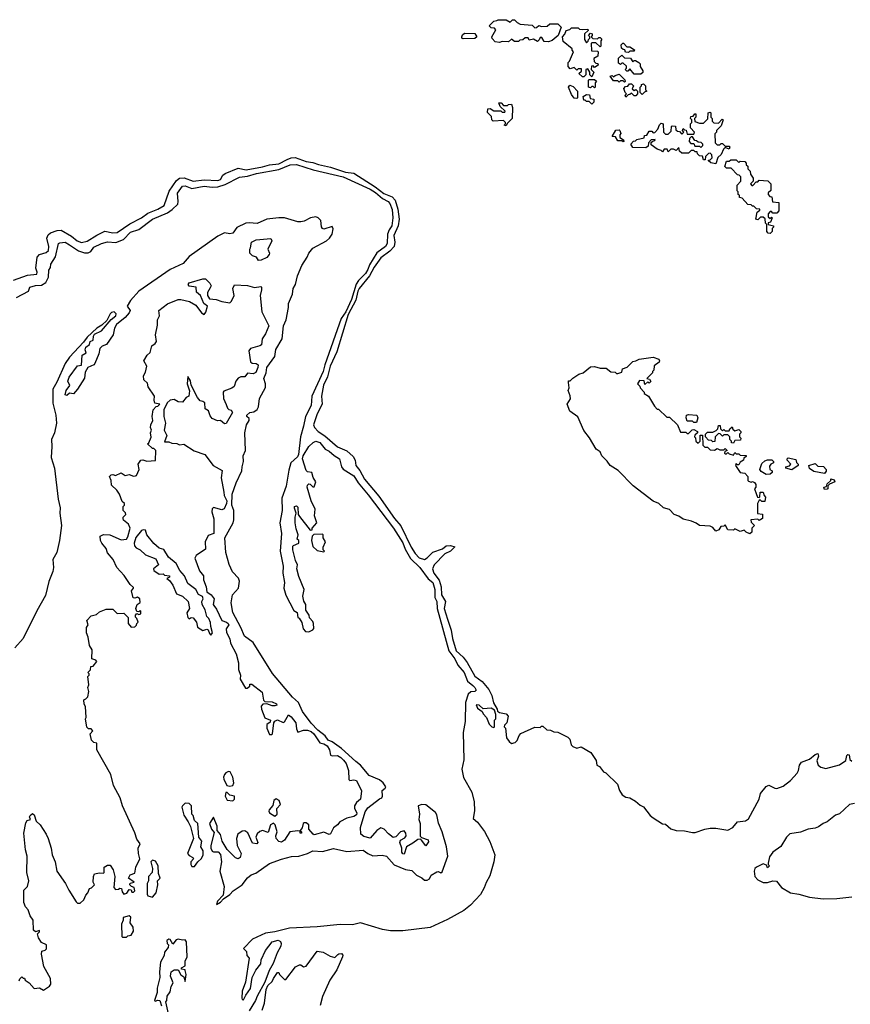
# Model space of a CAD drawing. Extents: x 2029826 to 2248070, y 228728 to 402406.
# Tile 188 of 256: x 2141760 to 2147864, y 308307 to 315540. Entities that reach past the tile are written whole.
import ezdxf

# ---------------------------------------------------------------- set-up
doc = ezdxf.new("R2010")
doc.units = 0

msp = doc.modelspace()

# ---------------------------------------------------------------- linework, layer by layer
at = {"layer": '0CON10XD'}
for points in [[(2145285, 315372.5), (2145255, 315377.5), (2145233, 315403), (2145230, 315415), (2145260, 315465), (2145248.3, 315478.3), (2145225, 315480), (2145210, 315495), (2145245, 315530), (2145267, 315533), (2145275, 315540), (2145335, 315540), (2145365, 315522.5), (2145381.7, 315538.3), (2145395, 315540), (2145415, 315520), (2145438.3, 315508.3), (2145525, 315500), (2145545, 315480), (2145558.3, 315481.7), (2145575, 315497.5), (2145595, 315490), (2145637, 315493), (2145655, 315510), (2145715, 315510), (2145740, 315485), (2145716.4, 315423.6), (2145672.5, 315387.5), (2145645, 315377.5), (2145615, 315380), (2145598.3, 315408.3), (2145585, 315410), (2145578.3, 315391.7), (2145565, 315380), (2145537, 315397), (2145505, 315390), (2145497, 315407), (2145475, 315407.5), (2145458.3, 315391.7), (2145435, 315390), (2145425, 315380), (2145395, 315380), (2145375, 315397.5), (2145351.7, 315378.3), (2145305, 315380), (2145285, 315372.5)], [(2145018.3, 315398.3), (2145010, 315405), (2145010, 315415), (2145015, 315430), (2145028.3, 315441.7), (2145105, 315437.5), (2145120, 315415), (2145105, 315402.5), (2145018.3, 315398.3)], [(2145965, 315120), (2145950, 315135), (2145950, 315155), (2145935, 315180), (2145920, 315175), (2145920, 315135), (2145905, 315120), (2145895, 315120), (2145870, 315145), (2145888.3, 315161.7), (2145888.3, 315178.3), (2145865, 315180), (2145855, 315170), (2145835, 315190), (2145805, 315180), (2145790, 315195), (2145790, 315225), (2145800, 315235), (2145830, 315305), (2145820, 315315), (2145820, 315325), (2145755, 315380), (2145750, 315415), (2145767, 315433), (2145775, 315460), (2145801.7, 315468.3), (2145815, 315480), (2145865, 315480), (2145875, 315470), (2145895, 315467.5), (2145935, 315470), (2145938.3, 315461.7), (2145910, 315435), (2145910, 315395), (2145925, 315370), (2145938.3, 315381.7), (2145940, 315395), (2145950, 315405), (2145950, 315415), (2145940, 315425), (2145955, 315440), (2145967, 315437), (2145967, 315423), (2145960, 315415), (2145971.7, 315401.7), (2146005, 315400), (2146015, 315410), (2146025, 315410), (2146037, 315397), (2146030, 315385), (2146030, 315345), (2146025, 315340), (2145995, 315370), (2145965, 315370), (2145960, 315365), (2145961.7, 315311.7), (2146005, 315310), (2146010, 315305), (2146008.3, 315271.7), (2145980, 315255), (2145981.7, 315231.7), (2145995, 315220), (2146008.3, 315218.3), (2146010, 315205), (2145985, 315190), (2145975, 315200), (2145961.7, 315198.3), (2145960, 315175), (2145980, 315155), (2145965, 315120)], [(2146235, 315300), (2146211.7, 315301.7), (2146208.3, 315318.3), (2146195, 315320), (2146181.7, 315331.7), (2146180, 315355), (2146191.7, 315368.3), (2146198.3, 315368.3), (2146221.7, 315341.7), (2146245, 315340), (2146278.3, 315318.3), (2146275, 315310), (2146245, 315310), (2146235, 315300)], [(2146325, 315140), (2146275, 315140), (2146245, 315180), (2146228.3, 315161.7), (2146221.7, 315161.7), (2146210, 315175), (2146220, 315185), (2146218.3, 315198.3), (2146195, 315220), (2146185, 315220), (2146175, 315210), (2146161.7, 315221.7), (2146161.7, 315258.3), (2146185, 315280), (2146205, 315260), (2146248.3, 315258.3), (2146265, 315230), (2146275, 315240), (2146285, 315240), (2146310, 315225), (2146320, 315215), (2146320, 315195), (2146340, 315165), (2146338.3, 315151.7), (2146325, 315140)], [(2146205, 315080), (2146195, 315090), (2146175, 315090), (2146165, 315080), (2146155, 315090), (2146125, 315090), (2146100, 315125), (2146115, 315130), (2146125, 315120), (2146135, 315130), (2146165, 315140), (2146208.3, 315098.3), (2146210, 315085), (2146205, 315080)], [(2145985, 315040), (2145975, 315050), (2145965, 315050), (2145955, 315040), (2145940, 315045), (2145940, 315095), (2145945, 315100), (2145985, 315100), (2145998.3, 315088.3), (2145990, 315075), (2145990, 315045), (2145985, 315040)], [(2146215, 314970), (2146210, 314985), (2146220, 314995), (2146210, 315005), (2146200, 315035), (2146211.7, 315048.3), (2146228.3, 315051.7), (2146241.7, 315068.3), (2146255, 315070), (2146270, 315055), (2146261.7, 315031.7), (2146275, 315020), (2146288.3, 315028.3), (2146300, 315015), (2146300, 314995), (2146288.3, 314981.7), (2146275, 314980), (2146255, 315000), (2146245, 314990), (2146231.7, 314988.3), (2146215, 314970)], [(2146335, 314990), (2146320, 315005), (2146320, 315045), (2146330, 315055), (2146330, 315065), (2146345, 315070), (2146360, 315055), (2146360, 315025), (2146370, 315015), (2146351.7, 315008.3), (2146335, 314990)], [(2145855, 314960), (2145835, 314962.5), (2145815, 314990), (2145792.5, 315045), (2145801.7, 315058.3), (2145828.3, 315048.3), (2145860, 315015), (2145860, 314965), (2145855, 314960)], [(2145965, 314920), (2145945, 314940), (2145925, 314940), (2145915, 314950), (2145905, 314950), (2145900, 314975), (2145925, 314990), (2145948.3, 314988.3), (2145951.7, 314961.7), (2145980, 314955), (2145980, 314935), (2145965, 314920)], [(2145335, 314760), (2145320, 314765), (2145330, 314775), (2145330, 314785), (2145315, 314800), (2145240, 314795), (2145230, 314805), (2145228.3, 314828.3), (2145198.3, 314858.3), (2145200, 314885), (2145217, 314887), (2145245, 314870), (2145295, 314870), (2145305, 314860), (2145325, 314860), (2145328.3, 314868.3), (2145291.7, 314901.7), (2145281.7, 314928.3), (2145298.3, 314928.3), (2145315, 314910), (2145345, 314910), (2145353, 314917), (2145375, 314920), (2145382.5, 314895), (2145380, 314815), (2145341.7, 314778.3), (2145335, 314760)], [(2146875, 314480), (2146838.3, 314488.3), (2146820, 314505), (2146835, 314510), (2146850, 314525), (2146847, 314547), (2146835, 314560), (2146821.7, 314558.3), (2146800, 314535), (2146798.3, 314511.7), (2146785, 314510), (2146778.3, 314538.3), (2146755, 314540), (2146740, 314555), (2146738.3, 314568.3), (2146725, 314570), (2146715, 314580), (2146695, 314580), (2146675, 314560), (2146625, 314560), (2146610, 314575), (2146605, 314600), (2146585, 314580), (2146565, 314590), (2146545, 314590), (2146525, 314570), (2146518.3, 314588.3), (2146495, 314590), (2146485, 314570), (2146475, 314580), (2146445, 314590), (2146401.7, 314621.7), (2146401.7, 314638.3), (2146415, 314650), (2146428.3, 314651.7), (2146430, 314660), (2146401.7, 314658.3), (2146380, 314635), (2146378.3, 314611.7), (2146361.7, 314598.3), (2146265, 314600), (2146250, 314625), (2146271.7, 314648.3), (2146285, 314650), (2146295, 314660), (2146348.3, 314671.7), (2146351.7, 314688.3), (2146368.3, 314691.7), (2146385, 314720), (2146405, 314720), (2146415, 314710), (2146428.3, 314711.7), (2146450, 314735), (2146461.7, 314768.3), (2146475, 314780), (2146490, 314775), (2146492.5, 314715), (2146505, 314700), (2146525, 314700), (2146548.3, 314721.7), (2146550, 314755), (2146555, 314760), (2146578.3, 314758.3), (2146581.7, 314731.7), (2146595, 314720), (2146608.3, 314718.3), (2146625, 314700), (2146640, 314715), (2146630, 314725), (2146635, 314740), (2146645, 314730), (2146658.3, 314728.3), (2146665, 314700), (2146715, 314700), (2146720, 314715), (2146690, 314745), (2146690, 314775), (2146700, 314785), (2146700, 314805), (2146690, 314815), (2146691.7, 314828.3), (2146708.3, 314831.7), (2146721.7, 314848.3), (2146728.3, 314848.3), (2146730, 314825), (2146720, 314815), (2146721.7, 314791.7), (2146755, 314780), (2146785, 314780), (2146818.3, 314811.7), (2146820, 314855), (2146835, 314860), (2146840, 314855), (2146840, 314825), (2146850, 314815), (2146850, 314795), (2146861.7, 314781.7), (2146895, 314780), (2146921.7, 314808.3), (2146930, 314805), (2146915, 314760), (2146880, 314725), (2146880, 314715), (2146868.3, 314701.7), (2146870, 314635), (2146885, 314620), (2146905, 314620), (2146915, 314630), (2146925, 314630), (2146945, 314610), (2146975, 314610), (2146980, 314605), (2146975, 314590), (2146945, 314600), (2146931.7, 314588.3), (2146915, 314550), (2146891.7, 314528.3), (2146875, 314480)], [(2146195, 314642.5), (2146185, 314650), (2146155, 314650), (2146138.3, 314678.3), (2146113, 314683), (2146141.7, 314728.3), (2146165, 314730), (2146170, 314725), (2146177.5, 314705), (2146170, 314695), (2146170, 314675), (2146198.3, 314658.3), (2146200, 314645), (2146195, 314642.5)], [(2146765, 314600), (2146780, 314615), (2146780, 314625), (2146768.3, 314638.3), (2146745, 314640), (2146735, 314650), (2146721.7, 314651.7), (2146705, 314680), (2146695, 314680), (2146681.7, 314668.3), (2146680, 314645), (2146691.7, 314631.7), (2146715, 314630), (2146721.7, 314611.7), (2146755, 314610), (2146765, 314600)], [(2141715, 313627.1), (2141817.6, 313662.4), (2141885, 313669.5), (2141888.8, 313685), (2141878.6, 313715), (2141888.8, 313795), (2141905, 313816.2), (2141955, 313830.6), (2141970.3, 313845), (2141973.6, 313873.6), (2141959, 313935), (2141970.1, 313959.9), (2141985, 313975.3), (2142035, 313991.4), (2142065, 313993.4), (2142139.5, 313949.5), (2142181.5, 313915), (2142215, 313902.2), (2142255, 313913.1), (2142327.5, 313957.5), (2142385, 313986.4), (2142443.6, 313973.6), (2142475, 313977.5), (2142569.7, 314040.3), (2142655.4, 314085), (2142700.3, 314119.7), (2142775, 314147.8), (2142822.3, 314175), (2142858.5, 314281.5), (2142911.2, 314358.8), (2142935, 314375.7), (2142968.4, 314378.4), (2143035, 314353.8), (2143115, 314364.2), (2143215, 314358.7), (2143236.2, 314365), (2143253.3, 314396.7), (2143270, 314410), (2143365, 314448.2), (2143425, 314436.7), (2143545, 314458.2), (2143595, 314473.4), (2143665, 314481.5), (2143726.4, 314513.6), (2143755, 314525.2), (2143785, 314527.4), (2143865, 314499.3), (2143915, 314492.1), (2143955, 314476.5), (2144045, 314457.8), (2144155, 314419.6), (2144215, 314413.4), (2144371.7, 314311.7), (2144435, 314263.2), (2144497.7, 314237.7), (2144518.5, 314215), (2144537.8, 314147.8), (2144548.7, 314075), (2144542.4, 314025), (2144509, 313955), (2144517.2, 313905), (2144511.6, 313875), (2144481.2, 313838.8), (2144415, 313790.8), (2144365, 313722.5), (2144331.2, 313658.8), (2144255, 313565.6), (2144245, 313546.7), (2144229.3, 313480.7), (2144174.3, 313374.3), (2144090.2, 313099.8), (2144040.9, 312995), (2144022.7, 312917.3), (2143992.7, 312855), (2143977.5, 312775), (2143982.1, 312715), (2143945.5, 312645), (2143919.1, 312565), (2143925.8, 312545), (2143952.1, 312515), (2144002.5, 312482.5), (2144095, 312401.3), (2144163.1, 312373.1), (2144211.2, 312331.2), (2144224.8, 312305), (2144230.4, 312265), (2144259.3, 312229.3), (2144294.6, 312164.6), (2144399.4, 312039.4), (2144514.9, 311875), (2144561.9, 311821.9), (2144636.3, 311665), (2144665, 311618), (2144695, 311586.5), (2144735, 311575.3), (2144755, 311588), (2144795, 311629.7), (2144867.7, 311652.3), (2144895, 311674.3), (2144926.8, 311676.8), (2144957.5, 311667.5), (2144925, 311635.6), (2144885, 311616.9), (2144805.9, 311535), (2144794, 311505), (2144802.5, 311475), (2144841.9, 311421.9), (2144858.3, 311375), (2144858.8, 311315), (2144890, 311265), (2144878.6, 311215), (2144904.8, 311135.2), (2144931.5, 311055), (2144939.8, 310995), (2144968.7, 310905), (2145017.8, 310857.8), (2145047.6, 310817.6), (2145105, 310716.8), (2145159, 310679), (2145208.7, 310618.7), (2145230, 310575), (2145242, 310522), (2145270, 310475), (2145271.7, 310461.7), (2145285, 310450), (2145335, 310440), (2145350, 310425), (2145340, 310375), (2145321.7, 310358.3), (2145320, 310345), (2145330, 310335), (2145337.5, 310265), (2145357, 310237), (2145375, 310222.5), (2145400.7, 310229.3), (2145416.7, 310245), (2145429.3, 310280.7), (2145443.6, 310296.4), (2145545, 310342.5), (2145585, 310340), (2145595, 310350), (2145605, 310350), (2145633, 310323), (2145661.7, 310321.7), (2145685, 310310), (2145715, 310307.5), (2145789.3, 310269.3), (2145802.5, 310255), (2145813, 310213), (2145825, 310200), (2145855, 310190), (2145885, 310197.5), (2145957.7, 310157.7), (2145997, 310097), (2146002.5, 310065), (2146020, 310055), (2146050, 310015), (2146066.4, 310006.4), (2146152.5, 309925), (2146168, 309878), (2146187.5, 309845), (2146215, 309828.8), (2146245, 309823.8), (2146285, 309800), (2146319.3, 309769.3), (2146345, 309756.7), (2146392.5, 309695), (2146415, 309676.7), (2146485, 309633.3), (2146505, 309630), (2146545, 309596.7), (2146585, 309583.8), (2146645, 309582.5), (2146705, 309568.8), (2146725, 309568.8), (2146795, 309593.8), (2146835, 309600), (2146875, 309602), (2146965, 309586.2), (2147000, 309605), (2147035, 309646.7), (2147095, 309656.2), (2147115, 309670), (2147193.3, 309815), (2147203.3, 309855), (2147245, 309907.5), (2147265, 309917.5), (2147310, 309895), (2147325, 309893.3), (2147370.7, 309909.3), (2147425, 309951.2), (2147473.3, 310005), (2147483.8, 310025), (2147490, 310065), (2147506.2, 310085), (2147565, 310108), (2147605, 310143.3), (2147625, 310150), (2147630.7, 310129.3), (2147617.5, 310095), (2147627.5, 310065), (2147648.3, 310048.3)], [(2147275, 313970), (2147261.7, 313971.7), (2147250, 313985), (2147250, 314035), (2147240, 314045), (2147238.3, 314078.3), (2147225, 314090), (2147205, 314090), (2147185, 314070), (2147170, 314075), (2147180, 314125), (2147198.3, 314141.7), (2147198.3, 314148.3), (2147175, 314150), (2147155, 314170), (2147145, 314170), (2147135, 314180), (2147111.7, 314181.7), (2147068.3, 314228.3), (2147050, 314235), (2147050, 314250), (2147040, 314255), (2147040, 314275), (2147033.6, 314283.6), (2147032.5, 314325), (2147060, 314355), (2147060, 314385), (2147048.3, 314398.3), (2147035, 314400), (2146988.3, 314448.3), (2146955, 314450), (2146941.7, 314461.7), (2146955, 314500), (2146975, 314500), (2146985, 314510), (2147025, 314510), (2147045, 314490), (2147055, 314500), (2147088.3, 314498.3), (2147100, 314485), (2147100, 314475), (2147110, 314465), (2147110, 314445), (2147128.3, 314428.3), (2147130, 314405), (2147150, 314375), (2147150, 314355), (2147130, 314335), (2147141.7, 314321.7), (2147148.3, 314321.7), (2147171.7, 314348.3), (2147185, 314350), (2147195, 314360), (2147257, 314357), (2147280, 314335), (2147280, 314285), (2147261.7, 314268.3), (2147260, 314255), (2147271.7, 314241.7), (2147288.3, 314238.3), (2147291.7, 314201.7), (2147338.3, 314198.3), (2147340, 314135), (2147325, 314120), (2147295, 314120), (2147285, 314130), (2147275, 314130), (2147260, 314115), (2147261.7, 314091.7), (2147275, 314080), (2147285, 314090), (2147290, 314085), (2147278.3, 314051.7), (2147261.7, 314048.3), (2147260, 314035), (2147300, 314025), (2147300, 314015), (2147290, 314005), (2147290, 313985), (2147275, 313970)], [(2141735, 313499.6), (2141824, 313545), (2141835, 313576), (2141875, 313588.2), (2141920.7, 313589.3), (2141951.1, 313608.9), (2141971.1, 313648.9), (2141975, 313700), (2141985, 313720), (2141987.5, 313745), (2142022.1, 313797.9), (2142044.7, 313895), (2142055, 313901.8), (2142095, 313904.7), (2142125, 313886.6), (2142191.5, 313841.5), (2142235, 313828.3), (2142262.4, 313827.6), (2142282.6, 313837.4), (2142305, 313868.6), (2142361.4, 313895), (2142405, 313907.3), (2142465.7, 313904.3), (2142523.6, 313926.4), (2142575, 313980), (2142635, 314000), (2142736.1, 314075), (2142845, 314120.9), (2142881.4, 314145), (2142920.7, 314185), (2142924.6, 314205), (2142920, 314265), (2142955, 314318.1), (2142975, 314319.3), (2143025, 314299.6), (2143115, 314316.1), (2143175, 314308.7), (2143215, 314313.3), (2143270.5, 314329.5), (2143375, 314383.7), (2143435, 314389.6), (2143499.7, 314410.3), (2143665, 314438.5), (2143747.8, 314475), (2143795, 314475.7), (2143916.8, 314436.8), (2144137.5, 314385), (2144335, 314293.9), (2144375, 314269.7), (2144425, 314227.6), (2144467.2, 314205), (2144479.5, 314189.5), (2144497, 314145), (2144502.4, 314085), (2144495.4, 314025), (2144474.8, 313995.2), (2144463.4, 313965), (2144460.2, 313895), (2144449.2, 313875), (2144383.3, 313826.7), (2144330.2, 313739.8), (2144318.5, 313705), (2144302, 313675), (2144250.9, 313625), (2144232.2, 313597.8), (2144198.5, 313485), (2144156.8, 313393.2), (2144122.7, 313345), (2144001.1, 313005), (2143989.5, 312955), (2143906.1, 312775), (2143900.9, 312705), (2143859.1, 312625), (2143846.4, 312553.6), (2143822.9, 312475), (2143808.5, 312345), (2143800.4, 312329.6), (2143753.3, 312285), (2143738.1, 312231.9), (2143717.7, 312112.3), (2143686.7, 312025), (2143687.6, 311935), (2143671.2, 311845), (2143684.7, 311765), (2143674.7, 311635), (2143695.5, 311525), (2143692.8, 311475), (2143706, 311405), (2143700, 311365), (2143715, 311312.5), (2143775, 311200), (2143800, 311185), (2143805, 311147.5), (2143813.6, 311143.6), (2143833, 311113), (2143843.5, 311065), (2143860, 311045), (2143885, 311043.3), (2143913, 311057), (2143921.7, 311068.3), (2143920, 311105), (2143915, 311120), (2143890, 311145), (2143887.5, 311165), (2143863, 311203), (2143862.5, 311245), (2143848.3, 311268.3), (2143840, 311305), (2143850, 311355), (2143810.7, 311450.7), (2143797.5, 311505), (2143801.2, 311535), (2143786.2, 311566.2), (2143767.5, 311645), (2143768.3, 311671.7), (2143771.7, 311678.3), (2143810, 311695), (2143810, 311715), (2143800, 311725), (2143807.5, 311755), (2143790.7, 311800.7), (2143783.3, 311845), (2143783.8, 311885), (2143792.5, 311915), (2143778.3, 311951.7), (2143780, 311965), (2143795, 311970), (2143805, 311960), (2143807.5, 311905), (2143815, 311890), (2143895, 311790), (2143908.3, 311791.7), (2143910, 311805), (2143942.5, 311845), (2143927.5, 311895), (2143930, 311945), (2143902.5, 312005), (2143873.3, 312105), (2143875, 312120), (2143885, 312130), (2143895, 312127.5), (2143915, 312107.5), (2143925, 312107.5), (2143936.2, 312145), (2143917.5, 312177.5), (2143906.2, 312215), (2143875, 312217.5), (2143865, 312227.5), (2143838.6, 312315), (2143843, 312337), (2143885.9, 312404.1), (2143916.7, 312435), (2143935, 312442.9), (2143965.6, 312435), (2144004.5, 312384.5), (2144035, 312369.6), (2144069.7, 312339.7), (2144111.2, 312315), (2144125.8, 312255.8), (2144138.1, 312238.1), (2144215, 312188.9), (2144248, 312138), (2144320.7, 312049.3), (2144505.8, 311805), (2144575, 311696.8), (2144591.7, 311651.7), (2144632, 311582), (2144699.6, 311515), (2144762.9, 311432.9), (2144795, 311404.6), (2144811.9, 311355), (2144811.7, 311295), (2144825.2, 311265), (2144827.9, 311215), (2144912.9, 310902.9), (2144957.4, 310845), (2144978.8, 310798.8), (2145027.5, 310745), (2145050.5, 310680.5), (2145089.7, 310649.7), (2145105.3, 310635), (2145113.5, 310615), (2145105.2, 310604.8), (2145075, 310601.8), (2145055, 310586.2), (2145036.8, 310525), (2145034.1, 310385.9), (2145018.8, 310305), (2145023.9, 310103.9), (2145009.7, 310035), (2145022.2, 309972.2), (2145081.8, 309865), (2145099.9, 309795), (2145102.1, 309727.9), (2145093.1, 309673.1), (2145125, 309644.3), (2145175, 309577.3), (2145215, 309503.8), (2145250.8, 309405), (2145245.2, 309355), (2145215, 309252.2), (2145187.1, 309202.9), (2145173.6, 309163.6), (2145147.3, 309115), (2145072.3, 309035), (2145025, 308995.2), (2144905, 308929.4), (2144777.4, 308872.6), (2144575, 308847.8), (2144485, 308848.1), (2144425.9, 308855.9), (2144265, 308906.9), (2144205, 308890.3), (2144115, 308892.6), (2143945, 308875.8), (2143742.4, 308867.6), (2143635, 308839.5), (2143565, 308828.8), (2143471.4, 308785), (2143405, 308717.5), (2143427.5, 308695), (2143430, 308665), (2143446.2, 308645), (2143419.2, 308470.8), (2143394.7, 308405), (2143393, 308353), (2143395, 308342.5), (2143405, 308340), (2143422, 308375), (2143457, 308423), (2143469.4, 308505), (2143495, 308558.8), (2143531.2, 308605), (2143534, 308635), (2143565, 308702.5), (2143615, 308766.2), (2143658.3, 308778.3), (2143677.5, 308767.5), (2143681.2, 308755), (2143678.8, 308735), (2143652, 308685), (2143623.6, 308606.4), (2143594.1, 308555.9), (2143560.7, 308469.3), (2143505, 308367.5), (2143493.3, 308335), (2143445, 308260)], [(2144235, 309700), (2144215, 309686.7), (2144165, 309674), (2144112.7, 309647.3), (2144095.4, 309624.6), (2144066.9, 309603.1), (2144045, 309560), (2144035, 309554.2), (2143995, 309572.1), (2143925, 309553.1), (2143916.2, 309556.2), (2143885.8, 309595), (2143884, 309625), (2143865, 309640.8), (2143850.8, 309639.2), (2143842.5, 309635), (2143836.2, 309603.8), (2143820, 309585), (2143830, 309575), (2143830, 309565), (2143820, 309565), (2143820, 309580), (2143805, 309582.5), (2143745, 309573.8), (2143705, 309514), (2143685, 309498), (2143664.2, 309504.2), (2143644.4, 309524.4), (2143641.4, 309545), (2143652.5, 309575), (2143636.2, 309625), (2143625, 309636.7), (2143603.8, 309625), (2143585, 309570), (2143545, 309582.9), (2143523.9, 309576.1), (2143505, 309558.6), (2143495.5, 309535), (2143510, 309495), (2143502.9, 309487.1), (2143470.5, 309490.5), (2143437.2, 309567.2), (2143415, 309580.9), (2143395, 309579.5), (2143363.9, 309556.1), (2143353.2, 309525), (2143358.9, 309475), (2143387.5, 309415), (2143381.1, 309385), (2143365, 309375.5), (2143345, 309383.5), (2143285, 309443.3), (2143247.7, 309505), (2143235, 309554.3), (2143211.2, 309585), (2143212.2, 309615), (2143185, 309682.5), (2143155.6, 309635), (2143170, 309595), (2143189.2, 309569.2), (2143164.5, 309475), (2143165.4, 309455), (2143175, 309432.9), (2143185, 309426.9), (2143217.5, 309427.5), (2143235, 309407.5), (2143242.2, 309355), (2143230.9, 309285), (2143263, 309173), (2143255, 309110), (2143212.5, 309065), (2143205, 309040), (2143235, 309056.7), (2143257.3, 309082.7), (2143304.3, 309115), (2143329.2, 309140.8), (2143395, 309184), (2143434.6, 309235.4), (2143462, 309258), (2143495, 309270.9), (2143595, 309340.7), (2143684.6, 309374.6), (2143756.9, 309393.1), (2143810, 309395), (2143875, 309414.7), (2143915, 309435.5), (2143985, 309429.2), (2144065, 309451.9), (2144165, 309430.5), (2144285, 309440), (2144318, 309415), (2144355, 309398.9), (2144423.2, 309403.2), (2144455, 309395.8), (2144511.8, 309331.8), (2144595, 309298.2), (2144641.2, 309291.2), (2144676, 309255), (2144715.6, 309235.6), (2144735, 309218.8), (2144755, 309220), (2144771.7, 309228.3), (2144783.3, 309255), (2144825, 309281.2), (2144835, 309283.3), (2144855, 309272), (2144865, 309279.2), (2144905.9, 309395), (2144896.2, 309465), (2144865, 309574), (2144836.9, 309636.9), (2144825, 309698.5), (2144815, 309715.2), (2144745, 309771.8), (2144715, 309774.6), (2144687.5, 309765), (2144698.5, 309705), (2144692.5, 309665), (2144702.5, 309635), (2144702, 309542), (2144712.5, 309532.5), (2144762.5, 309515), (2144765, 309500), (2144745, 309472.5), (2144713.8, 309513.8), (2144705, 309520), (2144685, 309518), (2144649.5, 309490.5), (2144602, 309465), (2144585, 309410), (2144575, 309413.3), (2144568.8, 309425), (2144568, 309455), (2144552.7, 309495), (2144557.6, 309512.4), (2144589.3, 309530.7), (2144598.8, 309545), (2144597.1, 309565), (2144585, 309582.5), (2144558.8, 309575), (2144525, 309538), (2144505, 309533.8), (2144470.2, 309560.2), (2144439.1, 309595), (2144415, 309602.5), (2144385.4, 309585), (2144335, 309528.6), (2144289.6, 309539.6), (2144267.9, 309557.9), (2144264.2, 309605), (2144298.3, 309721.7), (2144318.3, 309751.7), (2144402.9, 309817.1), (2144421.2, 309825), (2144425.7, 309835), (2144423, 309877), (2144445.7, 309894.3), (2144450, 309905), (2144431.1, 309935), (2144405, 309955.3), (2144328.1, 309988.1), (2144265.4, 310065), (2144229.7, 310089.7), (2144125, 310186.1), (2144055, 310234.4), (2144026.6, 310246.6), (2144005, 310278.8), (2143950.5, 310320.5), (2143901.7, 310371.7), (2143838.4, 310458.4), (2143808.8, 310525), (2143763.7, 310563.7), (2143617.5, 310737.5), (2143474.8, 310964.8), (2143411.8, 311011.8), (2143385.2, 311075), (2143326.5, 311186.5), (2143314.7, 311255.3), (2143324.7, 311315.3), (2143367, 311363), (2143376, 311415), (2143367.9, 311437.9), (2143322.7, 311485), (2143298.7, 311538.7), (2143274.5, 311625), (2143267.1, 311732.9), (2143328.1, 311845), (2143332.9, 311865), (2143333.1, 311935), (2143318.5, 311975), (2143321.3, 312055), (2143351.4, 312138.6), (2143393.3, 312225), (2143393.5, 312255), (2143405.6, 312294.4), (2143402.2, 312335), (2143418.9, 312375), (2143414, 312505), (2143426, 312565), (2143445.9, 312595.9), (2143445, 312610), (2143430, 312625), (2143430, 312635), (2143450, 312655), (2143480.8, 312659.2), (2143505, 312677.5), (2143514.5, 312695), (2143522.6, 312757.4), (2143565, 312839.2), (2143566.9, 312865), (2143554.4, 312905), (2143570.8, 312945), (2143575.6, 312985), (2143635, 313066.9), (2143642.3, 313117.7), (2143689.2, 313195), (2143699.4, 313290.6), (2143717.6, 313335), (2143736.1, 313425), (2143736.2, 313455), (2143765.2, 313525), (2143770.5, 313565), (2143785.7, 313595), (2143802.1, 313657.9), (2143833.8, 313735), (2143873.2, 313795), (2143885.5, 313825), (2143915, 313862.9), (2144015, 313916.2), (2144036.8, 313935), (2144055.9, 313965), (2144063.8, 314003.8), (2144055, 314020.6), (2143995, 314001.5), (2143984.2, 314005), (2143977.3, 314017.3), (2143972.9, 314065), (2143952.5, 314085), (2143935, 314090.9), (2143897.5, 314085), (2143850.3, 314059.7), (2143825, 314054), (2143805, 314054.3), (2143705, 314083.3), (2143665, 314085.3), (2143576, 314075), (2143505, 314041.8), (2143445, 314048.4), (2143420.6, 314045), (2143355, 314013.1), (2143325, 313972.9), (2143305, 313968.1), (2143265, 313974.7), (2143215, 313950.7), (2143005, 313801.2), (2142961.6, 313748.4), (2142865, 313705.8), (2142635, 313545.8), (2142575, 313476.1), (2142548.8, 313435), (2142570.8, 313405), (2142565, 313386.2), (2142535, 313352.9), (2142470, 313300), (2142456.9, 313275), (2142445.7, 313225), (2142398.8, 313155), (2142365, 313140.8), (2142348, 313125), (2142340.8, 313085), (2142312.9, 313015), (2142303.8, 313005), (2142261.2, 312985), (2142240, 312950), (2142235, 312906.7), (2142183.3, 312825), (2142155, 312792.5), (2142125, 312796.7), (2142105, 312780), (2142093.8, 312783.8), (2142101.2, 312815), (2142128.3, 312851.7), (2142114, 312885), (2142124, 312915), (2142185, 312996.7), (2142215, 313002.5), (2142220, 313075), (2142247, 313093), (2142241.2, 313115), (2142246.4, 313133.6), (2142272.5, 313155), (2142277.5, 313175), (2142300, 313185), (2142301.2, 313215), (2142310, 313230), (2142361.2, 313255), (2142432.3, 313337.7), (2142466.2, 313365), (2142468.8, 313378.8), (2142455, 313393.8), (2142435, 313389.4), (2142425, 313379.2), (2142399.6, 313330.4), (2142363.1, 313296.9), (2142326, 313275), (2142255, 313206.9), (2142229.1, 313170.9), (2142125, 313060), (2142094.2, 313015), (2142032.3, 312877.7), (2142002.1, 312825), (2142002, 312722), (2142025.9, 312635.9), (2142029.2, 312575), (2142014.8, 312505), (2141993.7, 312455), (2141996.9, 312405), (2141990, 312325), (2142016.2, 312246.2), (2142043.1, 312016.9), (2142056.7, 311955), (2142055.7, 311915), (2142066.2, 311825), (2142051, 311715), (2142033.3, 311626.7), (2142003.8, 311575), (2142007.4, 311515), (2142003.1, 311486.9), (2141975, 311411.9), (2141949.8, 311310.2), (2141885, 311197.3), (2141786.1, 310993.9), (2141723.9, 310925)], [(2143515, 313770), (2143500, 313795), (2143470, 313805), (2143450, 313825), (2143450, 313855), (2143457, 313863), (2143462.5, 313905), (2143497, 313923), (2143605, 313932.5), (2143613.3, 313915), (2143584, 313855), (2143595.6, 313825.6), (2143593.8, 313815), (2143575, 313793.3), (2143535, 313772.5), (2143515, 313770)], [(2141755, 308480), (2141760, 308495), (2141775, 308510), (2141785, 308500), (2141795, 308500), (2141800, 308485), (2141830, 308465), (2141865, 308423.8), (2141905, 308427.5), (2141935, 308410), (2141979.3, 308440.7), (2141987.5, 308455), (2141986.1, 308496.1), (2141936.7, 308585), (2141920, 308675), (2141923.3, 308696.7), (2141946.1, 308703.9), (2141957.5, 308715), (2141956.7, 308745), (2141920.7, 308760.7), (2141897.5, 308795), (2141890, 308825), (2141905, 308840), (2141905, 308850), (2141875, 308840), (2141861.7, 308851.7), (2141857.5, 308925), (2141836.4, 308956.4), (2141821.7, 309001.7), (2141803, 309023), (2141790, 309055), (2141790, 309145), (2141817, 309173), (2141827.5, 309215), (2141812.5, 309275), (2141813.8, 309395), (2141802.3, 309442.3), (2141796.2, 309515), (2141791.2, 309565), (2141805, 309640), (2141815, 309657.5), (2141840, 309665), (2141832.5, 309685), (2141837.5, 309695), (2141855, 309710), (2141865, 309700), (2141881.7, 309651.7), (2141910, 309625), (2141955, 309557.5), (2141968.8, 309525), (2141990, 309455), (2141998, 309405), (2142021.2, 309355), (2142032.5, 309285), (2142097.5, 309195), (2142120, 309145), (2142175, 309060), (2142185, 309050), (2142205, 309050), (2142230, 309075), (2142245, 309110), (2142260, 309125), (2142271.7, 309158.3), (2142288.3, 309161.7), (2142310, 309185), (2142300, 309205), (2142302.5, 309245), (2142310, 309265), (2142345, 309272.5), (2142375, 309270), (2142380, 309275), (2142380, 309315), (2142405, 309330), (2142425, 309330), (2142447.5, 309295), (2142460, 309245), (2142452.5, 309165), (2142465, 309150), (2142487, 309153), (2142495, 309160), (2142508.3, 309158.3), (2142513, 309133), (2142525, 309117.5), (2142546.4, 309123.6), (2142565, 309150), (2142578.3, 309148.3), (2142585, 309130), (2142595, 309130), (2142605, 309140), (2142600, 309165), (2142581.7, 309171.7), (2142570, 309185), (2142571.7, 309198.3), (2142600, 309205), (2142560, 309235), (2142571.7, 309258.3), (2142605, 309270), (2142613.3, 309315), (2142643.8, 309375), (2142632, 309415), (2142631.2, 309455), (2142646.2, 309485), (2142620.3, 309520.3), (2142605.8, 309565.8), (2142516.2, 309765), (2142498.8, 309825), (2142448.8, 309915), (2142429.2, 309995), (2142326.4, 310176.4), (2142326.7, 310225), (2142305, 310230), (2142288.3, 310248.3), (2142277, 310293), (2142297.5, 310315), (2142285, 310330), (2142265, 310330), (2142253.6, 310343.6), (2142242.5, 310405), (2142247.5, 310415), (2142242.5, 310495), (2142233, 310513), (2142230, 310545), (2142245, 310550), (2142260, 310565), (2142267.5, 310605), (2142260, 310635), (2142267.5, 310655), (2142260, 310715), (2142270, 310725), (2142270, 310735), (2142260, 310745), (2142280, 310765), (2142281.7, 310788.3), (2142300, 310790), (2142327.5, 310825), (2142320, 310835), (2142290, 310845), (2142291.7, 310911.7), (2142273, 310943), (2142262.5, 311005), (2142250, 311035), (2142250, 311075), (2142262.5, 311095), (2142253, 311127), (2142285, 311160), (2142325, 311170), (2142345, 311190), (2142395, 311210), (2142445, 311210), (2142475, 311177.5), (2142525, 311180), (2142557.5, 311147.5), (2142557.5, 311105), (2142578.3, 311078.3), (2142605, 311080), (2142618.3, 311091.7), (2142620, 311105), (2142630, 311115), (2142621.7, 311141.7), (2142611.7, 311151.7), (2142610, 311165), (2142621.7, 311178.3), (2142635, 311170), (2142650, 311175), (2142650, 311195), (2142645, 311200), (2142635, 311190), (2142621.7, 311191.7), (2142612.5, 311215), (2142622.5, 311245), (2142645, 311260), (2142643.3, 311285), (2142625, 311297.5), (2142605, 311290), (2142593, 311293), (2142582.5, 311345), (2142596.7, 311363.3), (2142595, 311370), (2142570.7, 311390.7), (2142526.4, 311456.4), (2142472.5, 311515), (2142447.5, 311575), (2142403.9, 311623.9), (2142396.1, 311656.1), (2142362.5, 311695), (2142352.5, 311715), (2142350, 311745), (2142375, 311757.5), (2142423, 311757), (2142505, 311720), (2142545, 311723.3), (2142555, 311740), (2142572.5, 311805), (2142560, 311835), (2142523.6, 311863.6), (2142520, 311875), (2142520, 311885), (2142540, 311905), (2142538.3, 311918.3), (2142520, 311935), (2142520, 311965), (2142530, 311975), (2142530, 311985), (2142511.7, 312001.7), (2142493.6, 312053.6), (2142473.6, 312083.6), (2142435, 312120), (2142432.5, 312155), (2142420, 312185), (2142433, 312197), (2142445, 312200), (2142465, 312192.5), (2142505, 312212.5), (2142535, 312192.5), (2142565, 312200), (2142595, 312187.5), (2142611.7, 312188.3), (2142618.3, 312191.7), (2142637.5, 312235), (2142630, 312275), (2142650, 312305), (2142665, 312306.7), (2142695, 312296.7), (2142758.3, 312301.7), (2142760, 312375), (2142745, 312390), (2142735, 312390), (2142700, 312425), (2142708.3, 312431.7), (2142726.7, 312473.3), (2142720, 312505), (2142727.5, 312525), (2142720, 312545), (2142723, 312563), (2142737.5, 312595), (2142732.5, 312625), (2142740, 312675), (2142761.7, 312698.3), (2142775, 312700), (2142790, 312715), (2142753, 312723), (2142747.5, 312745), (2142750, 312775), (2142703.9, 312843.9), (2142699.2, 312869.2), (2142672, 312895), (2142670, 312925), (2142685, 312950), (2142693.8, 312995), (2142672.5, 313035), (2142695.5, 313074.5), (2142717.5, 313095), (2142730, 313145), (2142755, 313161.4), (2142764.4, 313175), (2142757.7, 313225), (2142771.4, 313295), (2142771.9, 313335), (2142786.7, 313365), (2142782.9, 313405), (2142845, 313452), (2142925, 313484), (2142945, 313485.8), (2143008.8, 313468.8), (2143053.8, 313443.8), (2143095, 313386), (2143116.2, 313373.8), (2143128.8, 313391.2), (2143140, 313435), (2143113.3, 313455), (2143087.5, 313515), (2143059.3, 313539.3), (2143057.5, 313575), (2143005, 313583.3), (2142997.5, 313595), (2143005, 313607.5), (2143105, 313636.2), (2143125, 313636.7), (2143157.5, 313605), (2143166.2, 313585), (2143159.5, 313570.5), (2143140, 313535), (2143140, 313515), (2143155, 313490), (2143204.2, 313485.8), (2143245, 313470), (2143305, 313461.2), (2143317.4, 313472.6), (2143335.8, 313514.2), (2143325.3, 313565), (2143337.9, 313592.1), (2143435, 313586.5), (2143485, 313573.2), (2143530.7, 313580.7), (2143536.2, 313575), (2143536, 313555), (2143527.5, 313515), (2143538.8, 313395), (2143590.7, 313290.7), (2143566.9, 313233.1), (2143541.2, 313195), (2143537.3, 313152.7), (2143525, 313143.8), (2143456.1, 313123.9), (2143443.6, 313106.4), (2143455.9, 313025.9), (2143467.5, 313017.5), (2143497.5, 313015), (2143511.2, 313005), (2143510, 312985), (2143495, 312947.5), (2143475, 312938.8), (2143435, 312942.5), (2143413.3, 312916.7), (2143385, 312916.9), (2143365, 312907.8), (2143349.1, 312885), (2143335.7, 312844.3), (2143317.9, 312832.1), (2143259.1, 312810.9), (2143254.4, 312805), (2143257.5, 312757.5), (2143276.7, 312713.3), (2143286.2, 312686.2), (2143296.7, 312676.7), (2143315, 312672.5), (2143323.3, 312655), (2143276.4, 312573.6), (2143265, 312572.5), (2143236, 312596), (2143213.9, 312593.9), (2143175, 312610), (2143159.7, 312629.7), (2143147.3, 312667.3), (2143122.5, 312682.5), (2143119.2, 312725), (2143105, 312736), (2143085, 312740), (2143065.7, 312765.7), (2143020, 312855), (2143015, 312887.5), (2142995, 312920), (2142991.2, 312865), (2143007, 312813), (2143002.5, 312775), (2142982.5, 312765), (2142955, 312730), (2142925, 312732.5), (2142895, 312750), (2142865, 312746.2), (2142842.5, 312725), (2142820, 312675), (2142820, 312625), (2142831.2, 312575), (2142822, 312525), (2142840, 312485), (2142825, 312440), (2142855, 312440), (2142878.3, 312428.3), (2142915, 312426.7), (2142935, 312417.5), (2142965, 312422.5), (2143043, 312373), (2143120, 312345), (2143181.2, 312265), (2143248.6, 312228.6), (2143239.6, 312175), (2143259.7, 312070.3), (2143263.1, 312045), (2143280.8, 312005), (2143280, 311985), (2143262.3, 311947.7), (2143245, 311940), (2143185, 311956.7), (2143173.6, 311946.4), (2143172, 311925), (2143186.1, 311873.9), (2143187.5, 311765), (2143145, 311750), (2143122.5, 311705), (2143125, 311650), (2143057, 311603), (2143047.5, 311585), (2143082.3, 311492.3), (2143111.2, 311455), (2143110.8, 311425), (2143130.8, 311375), (2143136.1, 311336.1), (2143167.5, 311315), (2143190, 311285), (2143181.2, 311245), (2143185.8, 311235.8), (2143205, 311210), (2143245, 311126.2), (2143280, 311115), (2143292.5, 311105), (2143295.8, 311095), (2143278.2, 311065), (2143278.9, 311038.9), (2143305, 310992.5), (2143309.2, 310959.2), (2143351.3, 310881.3), (2143368.1, 310815), (2143366.8, 310766.8), (2143382.9, 310725), (2143380.8, 310695), (2143419.3, 310629.3), (2143430.7, 310629.3), (2143450, 310645), (2143451.7, 310658.3), (2143465, 310660), (2143540.5, 310600.5), (2143552, 310542), (2143561.2, 310531.2), (2143615, 310528.8), (2143647.5, 310515), (2143650, 310505), (2143635, 310500), (2143615, 310500), (2143575, 310513.3), (2143547, 310513), (2143533.3, 310496.7), (2143536.2, 310475), (2143561.7, 310411.7), (2143602.5, 310395), (2143600, 310380), (2143577, 310363), (2143576.7, 310335), (2143595, 310290), (2143611.7, 310288.3), (2143617.5, 310295), (2143627.5, 310375), (2143633.6, 310386.4), (2143655, 310396.7), (2143695, 310377.5), (2143705, 310382.5), (2143735, 310432.5), (2143755, 310420), (2143790, 310375), (2143795, 310330), (2143805, 310306.7), (2143845, 310321.2), (2143875, 310321.2), (2143901.2, 310311.2), (2143921.2, 310295), (2143965, 310227.5), (2143995, 310221.2), (2144020, 310205), (2144035.8, 310175.8), (2144045, 310137.5), (2144055, 310132.5), (2144095, 310133.8), (2144120.3, 310120.3), (2144140.2, 310100.2), (2144158.6, 310075), (2144175.7, 310025), (2144178.8, 309958.8), (2144185, 309952.5), (2144215, 309956.7), (2144235, 309952.5), (2144271.2, 309875), (2144263.8, 309815), (2144235, 309788.8), (2144220, 309765), (2144221.2, 309745), (2144236.7, 309715), (2144235, 309700)], [(2147125, 311763.3), (2147100, 311775), (2147085, 311790), (2147055, 311780), (2147015, 311800), (2147005, 311790), (2146965, 311792.5), (2146945, 311830), (2146935, 311820), (2146911.7, 311818.3), (2146898.3, 311791.7), (2146875, 311783.8), (2146855, 311810), (2146835, 311820), (2146755, 311823.3), (2146732.5, 311842.5), (2146697, 311857), (2146635, 311871.2), (2146603.6, 311893.6), (2146570, 311905), (2146535, 311942.5), (2146492.5, 311955), (2146457, 311987), (2146415, 312003.3), (2146267.5, 312115), (2146157.7, 312227.7), (2146100, 312265), (2146077.7, 312297.7), (2146037.5, 312335), (2146026.1, 312366.1), (2145997.5, 312385), (2145948.3, 312468.3), (2145905, 312521.2), (2145861.7, 312621.7), (2145802, 312665), (2145784, 312715), (2145806.7, 312755), (2145806.4, 312776.4), (2145790, 312815), (2145797.5, 312835), (2145793.3, 312875), (2145794, 312886), (2145805, 312887.5), (2145825, 312907.5), (2145870, 312935), (2145900, 312945), (2145955, 312990), (2145985, 312992.5), (2146025, 312980), (2146069.3, 312979.3), (2146105, 312952.5), (2146135, 312950), (2146145, 312940), (2146155, 312940), (2146185, 312950), (2146190, 312975), (2146225, 312987.5), (2146265, 313030), (2146287, 313033), (2146313, 313047), (2146415, 313060), (2146456.1, 313046.1), (2146462.5, 313035), (2146460, 313025), (2146421.7, 312998.3), (2146420, 312965), (2146410, 312955), (2146410, 312945), (2146370, 312905), (2146388.3, 312898.3), (2146398.3, 312881.7), (2146385, 312870), (2146375, 312880), (2146355, 312860), (2146348.3, 312888.3), (2146315, 312890), (2146300, 312865), (2146318.3, 312848.3), (2146320, 312835), (2146350, 312805), (2146350, 312795), (2146380, 312775), (2146425, 312700), (2146445, 312680), (2146455, 312680), (2146515, 312620), (2146535, 312620), (2146593, 312563), (2146615, 312510), (2146655, 312510), (2146665, 312500), (2146675, 312500), (2146701.7, 312528.3), (2146715, 312530), (2146740, 312515), (2146740, 312505), (2146721.7, 312488.3), (2146720, 312475), (2146727.5, 312467.5), (2146730, 312445), (2146745, 312430), (2146760, 312445), (2146761.7, 312488.3), (2146778.3, 312488.3), (2146780, 312415), (2146795, 312400), (2146815, 312400), (2146835, 312380), (2146865, 312377.5), (2146885, 312390), (2146905, 312380), (2146935, 312380), (2146945, 312390), (2146960, 312375), (2146941.7, 312368.3), (2146940, 312355), (2146945, 312350), (2146955, 312350), (2146965, 312360), (2146975, 312350), (2147005, 312340), (2147015, 312360), (2147025, 312350), (2147045, 312350), (2147055, 312340), (2147098.3, 312338.3), (2147098.3, 312331.7), (2147081.7, 312318.3), (2147080, 312305), (2147055, 312290), (2147045, 312270), (2147035, 312270), (2147025, 312280), (2147020, 312265), (2147053.6, 312213.6), (2147088.3, 312208.3), (2147110, 312185), (2147110, 312155), (2147115, 312150), (2147135, 312142.5), (2147145, 312147.5), (2147160, 312140), (2147170, 312125), (2147170, 312105), (2147160, 312095), (2147171.7, 312058.3), (2147181.7, 312031.7), (2147195, 312030), (2147200, 312035), (2147201.7, 312068.3), (2147225, 312070), (2147230, 312045), (2147241.7, 312031.7), (2147235, 312000), (2147215, 312000), (2147205, 312010), (2147195, 312010), (2147182.5, 311985), (2147183, 311913), (2147218.3, 311908.3), (2147220, 311875), (2147195, 311860), (2147185, 311870), (2147133.3, 311866.7), (2147135, 311850), (2147160, 311825), (2147140, 311805), (2147140, 311775), (2147125, 311763.3)], [(2146735, 312580), (2146715, 312580), (2146705, 312590), (2146665, 312590), (2146657.5, 312615), (2146660, 312635), (2146675, 312640), (2146736.1, 312636.1), (2146742.5, 312615), (2146735, 312580)], [(2147005, 312430), (2146991.7, 312431.7), (2146990, 312445), (2146980, 312455), (2146980, 312475), (2146965, 312490), (2146935, 312490), (2146925, 312480), (2146908.3, 312498.3), (2146895, 312500), (2146870, 312475), (2146868.3, 312441.7), (2146855, 312440), (2146845, 312450), (2146821.7, 312451.7), (2146800, 312475), (2146800, 312495), (2146815, 312510), (2146855, 312510), (2146878.3, 312521.7), (2146890, 312535), (2146895, 312560), (2146908.3, 312558.3), (2146910, 312535), (2146925, 312520), (2146935, 312530), (2146945, 312520), (2146975, 312520), (2146980, 312535), (2146995, 312550), (2147001.7, 312531.7), (2147015, 312520), (2147045, 312530), (2147060, 312515), (2147060, 312505), (2147050, 312495), (2147050, 312475), (2147060, 312465), (2147058.3, 312451.7), (2147015, 312450), (2147005, 312430)], [(2147435, 312232.5), (2147390, 312245), (2147390, 312255), (2147417, 312263), (2147427.5, 312275), (2147400, 312305), (2147400, 312315), (2147408.3, 312321.7), (2147465, 312310), (2147468.3, 312288.3), (2147480, 312275), (2147480, 312265), (2147435, 312232.5)], [(2147245, 312200), (2147210, 312220), (2147200, 312235), (2147215, 312280), (2147235, 312300), (2147255, 312307.5), (2147287.5, 312307.5), (2147300, 312295), (2147300, 312285), (2147280, 312275), (2147270.7, 312259.3), (2147272.5, 312235), (2147290, 312225), (2147290, 312215), (2147275, 312202.5), (2147245, 312200)], [(2147675, 312207.5), (2147595, 312220), (2147563.6, 312243.6), (2147560, 312265), (2147605, 312280), (2147625, 312260), (2147667, 312257), (2147687.5, 312235), (2147687, 312223), (2147675, 312207.5)], [(2147675, 312090), (2147670, 312105), (2147688.3, 312111.7), (2147695, 312130), (2147720, 312155), (2147721.7, 312168.3), (2147745, 312160), (2147750, 312145), (2147711.7, 312128.3), (2147700, 312115), (2147700, 312095), (2147695, 312092.5), (2147675, 312090)], [(2143165, 311020), (2143177.5, 311035), (2143163.6, 311083.6), (2143163, 311113), (2143150.7, 311140.7), (2143136.1, 311156.1), (2143122.5, 311205), (2143100, 311245), (2143097.5, 311265), (2143107.5, 311285), (2143103.6, 311303.6), (2143075, 311317.5), (2143054.2, 311354.2), (2142995, 311397.5), (2142970, 311455), (2142936.2, 311495), (2142910, 311545), (2142852.9, 311592.9), (2142818, 311648), (2142785, 311657.5), (2142745, 311692.5), (2142693.3, 311755), (2142685, 311790), (2142666.4, 311793.6), (2142655, 311787.5), (2142614.2, 311735.8), (2142600, 311695), (2142603.8, 311675), (2142615, 311661.2), (2142645, 311646.7), (2142685, 311608.8), (2142759.3, 311579.3), (2142780, 311535), (2142742.7, 311507.3), (2142745, 311493.8), (2142785, 311467.5), (2142815, 311470), (2142825, 311460), (2142860, 311455), (2142860, 311445), (2142840, 311435), (2142860, 311420), (2142886.1, 311386.1), (2142911.9, 311321.9), (2142955, 311306), (2142997, 311267), (2143007.5, 311215), (2142987, 311183), (2142995, 311147.5), (2143005, 311140), (2143020.7, 311149.3), (2143035, 311146.7), (2143058, 311115), (2143067.3, 311077.3), (2143105, 311053.8), (2143135, 311062.5), (2143145, 311057.5), (2143155, 311030), (2143165, 311020)], [(2143995, 311630), (2144000, 311635), (2143990, 311645), (2143990, 311665), (2144007.5, 311705), (2143990, 311735), (2143990, 311755), (2143985, 311760), (2143921.7, 311758.3), (2143910, 311745), (2143903.3, 311715), (2143915, 311670), (2143945, 311640), (2143995, 311630)], [(2145245, 310340), (2145250, 310345), (2145250, 310395), (2145260, 310405), (2145260, 310435), (2145248.3, 310468.3), (2145225, 310482.5), (2145165, 310477.5), (2145136.7, 310505), (2145115, 310506.2), (2145125, 310482.5), (2145158.3, 310458.3), (2145165, 310440), (2145190, 310415), (2145210, 310365), (2145230, 310345), (2145245, 310340)], [(2147648.3, 310048.3), (2147685, 310040), (2147785, 310066.9), (2147830.8, 310099.2), (2147837.5, 310135), (2147845, 310142.5), (2147855, 310140), (2147860, 310105), (2147875, 310094)], [(2143305, 309910), (2143325, 309914.2), (2143333.1, 309935), (2143327.1, 309975), (2143305.6, 310015.6), (2143295, 310018), (2143275, 310008), (2143266, 309995), (2143258, 309975), (2143260.3, 309960.3), (2143282.5, 309915), (2143305, 309910)], [(2143325, 309802.5), (2143338.6, 309815), (2143338.8, 309835), (2143305, 309843.3), (2143285, 309862.5), (2143275, 309862.5), (2143270.8, 309835), (2143285, 309807.5), (2143325, 309802.5)], [(2143045, 309320), (2143068.8, 309355), (2143095, 309377.1), (2143108.5, 309405), (2143107.9, 309435), (2143092, 309465), (2143099.4, 309505), (2143076.7, 309535), (2143068.6, 309635), (2143045, 309657.5), (2143033.6, 309693.6), (2143023.8, 309705), (2143021.2, 309765), (2143005, 309782.5), (2142975, 309783.8), (2142955, 309766.2), (2142952.5, 309755), (2142965.7, 309695.7), (2142998.3, 309648.3), (2143013.9, 309613.9), (2143037.5, 309525), (2142993.3, 309415), (2143005, 309400), (2143033.3, 309385), (2143036.2, 309375), (2143018, 309355), (2143017.5, 309335), (2143025, 309320), (2143045, 309320)], [(2143635, 309690), (2143652.5, 309705), (2143650, 309745), (2143676.9, 309775), (2143666, 309805), (2143645, 309816.7), (2143627.5, 309805), (2143621.2, 309768.8), (2143592, 309735), (2143590, 309725), (2143595, 309713.8), (2143635, 309690)], [(2147895, 309782.5), (2147857.5, 309775), (2147783.6, 309706.4), (2147755, 309696.7), (2147693, 309647), (2147665, 309635.6), (2147630.1, 309609.9), (2147605, 309600.6), (2147555, 309594.8), (2147497.3, 309572.7), (2147419.3, 309560.7), (2147395, 309535.5), (2147352.7, 309467.3), (2147295.8, 309425), (2147270.7, 309390.7), (2147260, 309345), (2147260, 309335), (2147270, 309325), (2147255, 309310), (2147248.3, 309328.3), (2147225, 309338.8), (2147174, 309315), (2147163.3, 309305), (2147156.5, 309285), (2147163.6, 309245), (2147185, 309222.2), (2147225, 309202.5), (2147255, 309201.4), (2147295, 309213.8), (2147322.5, 309212.5), (2147359.2, 309165), (2147425, 309125.5), (2147485, 309116.4), (2147565, 309094.4), (2147665, 309081.5), (2147766.4, 309083.6), (2147875, 309096.9)], [(2142735, 309093.3), (2142763.3, 309125), (2142775.7, 309185), (2142773.3, 309215), (2142791.2, 309235), (2142779.3, 309269.3), (2142777.5, 309325), (2142758.3, 309358.3), (2142735, 309366.7), (2142723.8, 309355), (2142735.9, 309305.9), (2142733.3, 309276.7), (2142707.5, 309245), (2142707.5, 309215), (2142697.5, 309195), (2142696.7, 309165), (2142697, 309117), (2142702.5, 309105), (2142735, 309093.3)], [(2142545, 308800), (2142555, 308810), (2142580, 308815), (2142596.1, 308843.9), (2142592.5, 308875), (2142572.5, 308905), (2142576.4, 308946.4), (2142565, 308957.5), (2142520, 308945), (2142520, 308925), (2142507.5, 308895), (2142510, 308805), (2142515, 308800), (2142545, 308800)], [(2142853, 308237), (2142832.5, 308325), (2142840, 308335), (2142843, 308367), (2142865, 308400), (2142873, 308437), (2142887.5, 308465), (2142867.5, 308515), (2142872.5, 308545), (2142895, 308560), (2142925, 308560), (2142943.6, 308523.6), (2142965, 308510), (2142976, 308475), (2142983.3, 308525), (2142976.7, 308555), (2142975, 308560), (2142950, 308565), (2142950, 308575), (2142975, 308590), (2142976.7, 308625), (2142990, 308655), (2142986.7, 308765), (2142975, 308780), (2142955, 308777.5), (2142923.6, 308786.4), (2142910, 308780), (2142885, 308750), (2142865, 308782.5), (2142855, 308786.7), (2142841.2, 308775), (2142843.8, 308753.8), (2142852.5, 308745), (2142850, 308725), (2142825, 308690), (2142822.5, 308665), (2142794.3, 308615.7), (2142786.2, 308545), (2142790, 308505), (2142770, 308425), (2142770, 308395), (2142750, 308335), (2142755, 308330), (2142775, 308337.5), (2142790, 308335), (2142802.5, 308295)], [(2143542, 308265), (2143558, 308315), (2143570, 308415), (2143582.5, 308445), (2143616.1, 308473.9), (2143623.9, 308496.1), (2143655, 308540), (2143665, 308540), (2143670, 308525), (2143705, 308490), (2143715, 308490), (2143787.7, 308582.3), (2143815, 308597.5), (2143827, 308597), (2143845, 308582.5), (2143865, 308587.5), (2143945, 308698), (2143989.2, 308689.2), (2144041.5, 308661.5), (2144075, 308652), (2144097.8, 308672.2), (2144105, 308678.6), (2144125, 308680), (2144135, 308667.5), (2144132.9, 308655), (2144089.3, 308560.7), (2144038.2, 308485), (2143986.2, 308365), (2143967.5, 308297.5)]]:
    msp.add_lwpolyline(points, dxfattribs=at)

doc.saveas('drawing.dxf')
